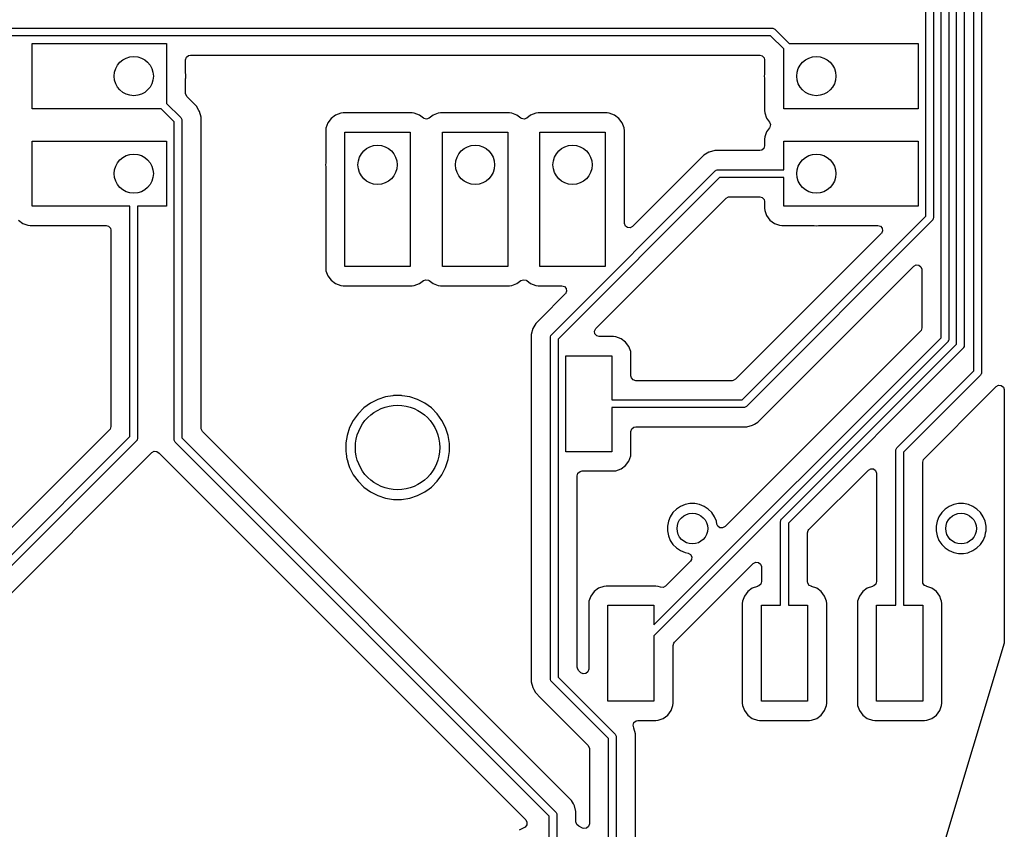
# Model space of a CAD drawing. Extents: x 98 to 223, y -135 to -41.
# Tile 16 of 22: x 198 to 223, y -117 to -96. Entities that reach past the tile are written whole.
import ezdxf

# ---------------------------------------------------------------- set-up
doc = ezdxf.new("R2010")
doc.units = 0
doc.layers.add('BLACK', color=7, linetype='CONTINUOUS')

msp = doc.modelspace()

# ---------------------------------------------------------------- linework, layer by layer
at = {"layer": 'BLACK', "linetype": 'CONTINUOUS'}
for p, q in [((222.388125, -105.088296), (222.388125, -51.103609)), ((222.588125, -51.062188), (222.588125, -105.129718)), ((221.93125, -104.391764), (221.93125, -51.385172)), ((222.13125, -51.34375), (222.13125, -104.433186)), ((221.53125, -104.226078), (221.53125, -55.461422)), ((221.73125, -55.42), (221.73125, -104.2675)), ((221.13125, -101.062328), (221.13125, -58.205172)), ((221.33125, -58.16375), (221.33125, -101.10375)), ((191.043282, -96.16375), (217.13125, -96.16375)), ((217.13125, -96.16375), (217.150759, -96.165671)), ((217.150759, -96.165671), (217.186807, -96.180603)), ((217.186807, -96.180603), (217.201961, -96.193039)), ((217.089828, -96.36375), (191.084703, -96.36375)), ((217.43125, -96.705171), (217.089828, -96.36375)), ((217.201961, -96.193039), (217.572672, -96.56375)), ((197.85125, -98.26375), (197.85125, -96.56375)), ((197.85125, -96.56375), (201.35125, -96.56375)), ((201.35125, -96.56375), (201.35125, -98.122328)), ((217.572672, -96.56375), (220.93125, -96.56375)), ((220.93125, -96.56375), (220.93125, -98.26375)), ((201.851749, -96.98825), (201.871434, -96.921211)), ((201.871434, -96.921211), (201.924238, -96.875456)), ((201.924238, -96.875456), (201.975749, -96.86425)), ((201.975749, -96.86425), (216.80675, -96.86425)), ((216.80675, -96.86425), (216.873789, -96.883935)), ((216.873789, -96.883935), (216.919544, -96.936739)), ((216.919544, -96.936739), (216.93075, -96.98825)), ((217.43125, -98.26375), (217.43125, -96.705171)), ((201.851749, -97.349363), (201.851749, -96.98825)), ((216.93075, -96.98825), (216.93075, -97.349366)), ((201.852221, -97.360171), (201.851749, -97.349363)), ((201.851749, -97.478135), (201.852221, -97.467326)), ((201.856909, -97.41375), (201.852221, -97.360171)), ((201.852221, -97.467326), (201.854373, -97.442738)), ((201.854373, -97.442738), (201.856909, -97.41375)), ((216.930278, -97.360173), (216.925591, -97.413747)), ((216.925591, -97.413747), (216.925591, -97.413752)), ((216.925591, -97.413752), (216.930278, -97.467326)), ((216.93075, -97.349366), (216.930278, -97.360173)), ((216.930278, -97.467326), (216.93075, -97.478133)), ((201.851749, -97.863651), (201.851749, -97.478135)), ((216.93075, -97.478133), (216.93075, -98.31162)), ((201.854583, -97.890009), (201.851749, -97.863651)), ((201.888068, -97.951332), (201.854583, -97.890009)), ((202.131768, -98.195032), (201.888068, -97.951332)), ((201.35125, -98.122328), (201.721961, -98.49304)), ((202.131774, -98.19504), (202.131768, -98.195032)), ((202.199084, -98.311626), (202.131774, -98.19504)), ((201.209829, -98.26375), (197.85125, -98.26375)), ((201.55125, -98.605171), (201.209829, -98.26375)), ((201.721961, -98.49304), (201.734398, -98.508193)), ((202.210827, -98.331966), (202.199084, -98.311626)), ((202.251751, -98.484693), (202.210827, -98.331966)), ((202.251751, -98.484694), (202.251751, -98.484693)), ((202.251751, -98.652797), (202.251751, -98.484694)), ((205.758914, -98.429956), (205.643705, -98.516202)), ((205.758921, -98.429952), (205.758914, -98.429956)), ((205.893766, -98.379658), (205.758921, -98.429952)), ((205.953373, -98.373251), (205.893766, -98.379658)), ((205.953379, -98.37325), (205.953373, -98.373251)), ((206.786866, -98.37325), (205.953379, -98.37325)), ((206.797671, -98.372778), (206.786866, -98.37325)), ((206.816115, -98.371164), (206.797671, -98.372778)), ((206.851249, -98.368091), (206.816115, -98.371164)), ((206.851252, -98.368091), (206.851249, -98.368091)), ((206.904826, -98.372778), (206.851252, -98.368091)), ((206.915633, -98.37325), (206.904826, -98.372778)), ((207.749115, -98.37325), (206.915633, -98.37325)), ((207.749123, -98.37325), (207.749115, -98.37325)), ((207.749131, -98.37325), (207.749123, -98.37325)), ((207.749133, -98.373251), (207.749131, -98.37325)), ((207.808733, -98.379658), (207.749133, -98.373251)), ((207.943578, -98.429952), (207.808732, -98.379658)), ((207.808732, -98.379658), (207.808733, -98.379658)), ((207.94358, -98.429953), (207.943578, -98.429952)), ((208.046939, -98.507328), (207.94358, -98.429953)), ((208.298919, -98.429953), (208.195561, -98.507328)), ((208.298921, -98.429952), (208.298919, -98.429953)), ((208.433766, -98.379658), (208.298921, -98.429952)), ((208.493373, -98.373251), (208.433766, -98.379658)), ((208.493379, -98.37325), (208.493373, -98.373251)), ((210.289114, -98.37325), (208.493379, -98.37325)), ((210.289123, -98.37325), (210.289114, -98.37325)), ((210.289131, -98.37325), (210.289123, -98.37325)), ((210.289133, -98.373251), (210.289131, -98.37325)), ((210.348733, -98.379658), (210.289133, -98.373251)), ((210.483578, -98.429952), (210.348732, -98.379658)), ((210.348732, -98.379658), (210.348733, -98.379658)), ((210.48358, -98.429953), (210.483578, -98.429952)), ((210.586939, -98.507328), (210.48358, -98.429953)), ((210.838919, -98.429953), (210.735561, -98.507328)), ((210.838921, -98.429952), (210.838919, -98.429953)), ((210.973766, -98.379658), (210.838921, -98.429952)), ((211.033373, -98.373251), (210.973766, -98.379658)), ((211.033379, -98.37325), (211.033373, -98.373251)), ((211.866866, -98.37325), (211.033379, -98.37325)), ((211.877671, -98.372778), (211.866866, -98.37325)), ((211.896115, -98.371164), (211.877671, -98.372778)), ((211.931249, -98.368091), (211.896115, -98.371164)), ((211.931252, -98.368091), (211.931249, -98.368091)), ((211.984826, -98.372778), (211.931252, -98.368091)), ((211.995633, -98.37325), (211.984826, -98.372778)), ((212.829115, -98.37325), (211.995633, -98.37325)), ((212.829123, -98.37325), (212.829115, -98.37325)), ((212.829131, -98.37325), (212.829123, -98.37325)), ((212.829133, -98.373251), (212.829131, -98.37325)), ((212.888733, -98.379658), (212.829133, -98.373251)), ((213.023578, -98.429952), (212.888732, -98.379658)), ((212.888732, -98.379658), (212.888733, -98.379658)), ((213.023585, -98.429956), (213.023578, -98.429952)), ((213.138794, -98.516202), (213.023585, -98.429956)), ((216.93075, -98.31162), (216.930751, -98.311626)), ((216.930751, -98.311626), (216.937158, -98.371233)), ((216.937158, -98.371233), (216.987452, -98.506078)), ((220.93125, -98.26375), (217.43125, -98.26375)), ((201.55125, -106.8775), (201.55125, -98.605171)), ((201.734398, -98.508193), (201.749329, -98.544241)), ((201.749329, -98.544241), (201.75125, -98.56375)), ((201.75125, -98.56375), (201.75125, -106.836078)), ((202.25175, -98.65281), (202.251751, -98.652797)), ((202.25175, -106.577402), (202.25175, -98.65281)), ((205.557452, -98.631421), (205.507158, -98.766267)), ((205.557456, -98.631414), (205.557452, -98.631421)), ((205.643702, -98.516205), (205.557456, -98.631414)), ((205.643705, -98.516202), (205.643702, -98.516205)), ((208.061824, -98.516894), (208.046939, -98.507328)), ((208.130097, -98.531745), (208.061824, -98.516894)), ((208.195561, -98.507328), (208.130097, -98.531745)), ((210.601824, -98.516894), (210.586939, -98.507328)), ((210.670097, -98.531745), (210.601824, -98.516894)), ((210.735561, -98.507328), (210.670097, -98.531745)), ((213.138797, -98.516205), (213.138794, -98.516202)), ((213.225043, -98.631414), (213.138797, -98.516205)), ((213.225047, -98.631421), (213.225043, -98.631414)), ((213.27228, -98.758061), (213.225047, -98.631421)), ((216.987452, -98.506078), (216.987453, -98.50608)), ((216.987453, -98.50608), (217.064828, -98.609439)), ((217.064828, -98.609439), (217.089245, -98.674903)), ((217.074394, -98.743176), (217.064828, -98.758061)), ((217.089245, -98.674903), (217.074394, -98.743176)), ((205.500751, -98.825873), (205.50075, -98.825885)), ((205.50075, -98.825885), (205.50075, -99.659368)), ((205.503659, -98.798817), (205.500751, -98.825873)), ((205.507158, -98.766267), (205.503659, -98.798817)), ((206.00125, -102.37375), (206.00125, -98.87375)), ((206.00125, -98.87375), (207.70125, -98.87375)), ((207.70125, -98.87375), (207.70125, -102.37375)), ((208.54125, -102.37375), (208.54125, -98.87375)), ((208.54125, -98.87375), (210.24125, -98.87375)), ((210.24125, -98.87375), (210.24125, -102.37375)), ((211.08125, -102.37375), (211.08125, -98.87375)), ((211.08125, -98.87375), (212.78125, -98.87375)), ((212.78125, -98.87375), (212.78125, -102.37375)), ((213.275341, -98.766267), (213.27228, -98.758061)), ((213.281747, -98.825866), (213.275341, -98.766267)), ((213.281748, -98.825873), (213.281747, -98.825866)), ((213.281749, -98.825879), (213.281748, -98.825873)), ((213.281749, -99.65936), (213.281749, -98.825879)), ((216.937158, -98.996267), (216.930751, -99.055866)), ((216.987452, -98.861421), (216.937158, -98.996267)), ((216.987453, -98.861419), (216.987452, -98.861421)), ((217.064828, -98.758061), (216.987453, -98.861419)), ((197.85125, -100.80375), (197.85125, -99.10375)), ((197.85125, -99.10375), (201.35125, -99.10375)), ((201.35125, -99.10375), (201.35125, -100.80375)), ((216.93075, -99.22925), (216.911065, -99.296289)), ((216.930751, -99.055866), (216.93075, -99.055885)), ((216.93075, -99.055885), (216.93075, -99.22925)), ((217.43125, -99.85375), (217.43125, -99.10375)), ((217.43125, -99.10375), (220.93125, -99.10375)), ((220.93125, -99.10375), (220.93125, -100.80375)), ((215.351907, -99.473231), (213.49343, -101.331709)), ((215.351912, -99.473227), (215.351907, -99.473231)), ((215.483944, -99.397), (215.351912, -99.473227)), ((215.485655, -99.396011), (215.483944, -99.397)), ((215.488839, -99.394173), (215.485655, -99.396011)), ((215.488842, -99.394172), (215.488839, -99.394173)), ((215.641567, -99.35325), (215.488842, -99.394172)), ((216.80675, -99.35325), (215.641567, -99.35325)), ((216.858261, -99.342044), (216.80675, -99.35325)), ((216.911065, -99.296289), (216.858261, -99.342044)), ((205.500278, -99.670175), (205.495591, -99.723747)), ((205.495591, -99.723747), (205.495591, -99.723751)), ((205.495591, -99.723751), (205.500278, -99.777324)), ((205.50075, -99.659368), (205.500278, -99.670175)), ((205.500278, -99.777324), (205.50075, -99.788131)), ((213.282221, -99.670168), (213.281749, -99.65936)), ((213.281749, -99.788137), (213.282221, -99.777329)), ((213.286909, -99.723749), (213.282221, -99.670168)), ((213.282221, -99.777329), (213.286909, -99.72375)), ((213.286909, -99.72375), (213.286909, -99.723749)), ((205.50075, -99.788131), (205.50075, -102.42162)), ((211.381789, -104.151164), (215.649914, -99.88304)), ((213.281749, -101.244028), (213.281749, -99.788137)), ((215.649914, -99.88304), (215.665067, -99.870603)), ((215.665067, -99.870603), (215.67632, -99.865942)), ((215.67632, -99.865942), (215.701116, -99.855671)), ((215.701116, -99.855671), (215.720625, -99.85375)), ((215.720625, -99.85375), (217.43125, -99.85375)), ((215.762046, -100.05375), (211.5525, -104.263296)), ((217.43125, -100.05375), (215.762046, -100.05375)), ((217.43125, -100.80375), (217.43125, -100.05375)), ((200.40125, -100.80375), (197.85125, -100.80375)), ((200.40125, -106.797328), (200.40125, -100.80375)), ((201.35125, -100.80375), (200.60125, -100.80375)), ((200.60125, -100.80375), (200.60125, -106.83875)), ((214.1536, -102.37001), (215.933041, -100.590569)), ((215.933041, -100.590569), (215.994364, -100.557084)), ((215.994364, -100.557084), (216.020722, -100.55425)), ((216.020722, -100.55425), (216.806751, -100.55425)), ((216.806751, -100.55425), (216.87379, -100.573935)), ((216.87379, -100.573935), (216.919545, -100.626739)), ((216.919545, -100.626739), (216.930751, -100.67825)), ((216.930751, -100.67825), (216.930751, -100.851626)), ((220.93125, -100.80375), (217.43125, -100.80375)), ((216.347328, -105.84625), (221.13125, -101.062328)), ((216.930751, -100.851626), (216.937158, -100.911233)), ((216.937158, -100.911233), (216.987452, -101.046078)), ((216.987452, -101.046078), (216.987456, -101.046085)), ((216.987456, -101.046085), (217.073702, -101.161294)), ((197.493705, -101.161297), (197.608914, -101.247543)), ((197.608914, -101.247543), (197.608921, -101.247547)), ((197.608921, -101.247547), (197.743767, -101.297841)), ((197.743767, -101.297841), (197.743766, -101.297841)), ((197.743766, -101.297841), (197.750694, -101.298585)), ((197.750694, -101.298585), (197.803377, -101.30425)), ((197.803377, -101.30425), (199.77675, -101.304249)), ((199.77675, -101.304249), (199.843789, -101.323934)), ((213.282065, -101.252874), (213.281749, -101.244028)), ((213.306482, -101.318338), (213.282065, -101.252874)), ((213.362415, -101.36021), (213.306482, -101.318338)), ((221.301961, -101.174461), (216.459461, -106.016961)), ((217.073702, -101.161294), (217.073705, -101.161297)), ((217.073705, -101.161297), (217.188914, -101.247543)), ((217.188914, -101.247543), (217.188921, -101.247547)), ((217.188921, -101.247547), (217.323767, -101.297841)), ((217.323767, -101.297841), (217.323766, -101.297841)), ((217.323766, -101.297841), (217.330694, -101.298585)), ((217.330694, -101.298585), (217.383377, -101.30425)), ((217.383377, -101.30425), (218.216866, -101.304249)), ((218.216866, -101.304249), (218.227675, -101.304721)), ((218.227675, -101.304721), (218.28125, -101.309409)), ((218.28125, -101.309409), (218.334825, -101.304721)), ((218.334825, -101.304721), (218.345634, -101.304249)), ((218.345634, -101.304249), (219.882153, -101.304249)), ((219.882153, -101.304249), (219.949192, -101.323934)), ((221.314397, -101.159308), (221.301961, -101.174461)), ((221.327031, -101.128806), (221.314397, -101.159308)), ((221.329329, -101.123259), (221.327031, -101.128806)), ((221.33125, -101.10375), (221.329329, -101.123259)), ((199.843789, -101.323934), (199.889544, -101.376737)), ((199.889544, -101.376737), (199.90075, -101.428249)), ((199.90075, -101.428249), (199.90075, -106.538653)), ((213.432107, -101.365194), (213.362415, -101.36021)), ((213.49343, -101.331709), (213.432107, -101.365194)), ((219.969834, -101.51593), (216.176334, -105.309431)), ((219.949192, -101.323934), (219.994947, -101.376738)), ((219.975866, -101.509452), (219.969834, -101.51593)), ((220.004891, -101.445896), (219.975866, -101.509452)), ((219.994947, -101.376738), (220.004891, -101.445896)), ((220.819071, -102.365163), (220.880392, -102.33168)), ((220.880392, -102.33168), (220.950084, -102.336664)), ((220.950084, -102.336664), (221.006017, -102.378536)), ((205.50075, -102.42162), (205.500751, -102.421626)), ((205.500751, -102.421626), (205.507158, -102.481233)), ((205.507158, -102.481233), (205.557452, -102.616078)), ((207.70125, -102.37375), (206.00125, -102.37375)), ((210.24125, -102.37375), (208.54125, -102.37375)), ((212.78125, -102.37375), (211.08125, -102.37375)), ((212.53954, -103.984069), (214.1536, -102.37001)), ((216.879479, -106.304754), (220.819071, -102.365163)), ((221.006017, -102.378536), (221.030434, -102.444)), ((221.030434, -102.444), (221.03075, -102.452846)), ((221.03075, -102.452846), (221.03075, -103.967402)), ((205.557452, -102.616078), (205.557456, -102.616085)), ((205.557456, -102.616085), (205.643702, -102.731294)), ((205.643702, -102.731294), (205.643705, -102.731297)), ((205.643705, -102.731297), (205.758914, -102.817543)), ((205.758914, -102.817543), (205.758921, -102.817547)), ((205.758921, -102.817547), (205.893767, -102.867841)), ((207.808733, -102.867841), (207.943581, -102.817546)), ((207.943581, -102.817546), (208.04694, -102.740171)), ((208.04694, -102.740171), (208.112402, -102.715754)), ((208.112402, -102.715754), (208.180675, -102.730605)), ((208.180675, -102.730605), (208.195553, -102.740166)), ((208.195553, -102.740166), (208.298915, -102.817543)), ((208.298915, -102.817543), (208.298918, -102.817545)), ((208.298918, -102.817545), (208.298921, -102.817547)), ((208.298921, -102.817547), (208.433767, -102.867841)), ((210.348733, -102.867841), (210.483581, -102.817546)), ((210.483581, -102.817546), (210.58694, -102.740171)), ((210.58694, -102.740171), (210.652402, -102.715754)), ((210.652402, -102.715754), (210.720675, -102.730605)), ((210.720675, -102.730605), (210.735553, -102.740166)), ((210.735553, -102.740166), (210.838915, -102.817543)), ((210.838915, -102.817543), (210.838918, -102.817545)), ((210.838918, -102.817545), (210.838921, -102.817547)), ((210.838921, -102.817547), (210.973767, -102.867841)), ((205.893767, -102.867841), (205.893766, -102.867841)), ((205.893766, -102.867841), (205.900694, -102.868585)), ((205.900694, -102.868585), (205.953377, -102.87425)), ((205.953377, -102.87425), (207.749122, -102.874249)), ((207.749122, -102.874249), (207.808733, -102.867841)), ((208.433767, -102.867841), (208.433766, -102.867841)), ((208.433766, -102.867841), (208.440694, -102.868585)), ((208.440694, -102.868585), (208.493377, -102.87425)), ((208.493377, -102.87425), (210.289122, -102.874249)), ((210.289122, -102.874249), (210.348733, -102.867841)), ((210.973767, -102.867841), (210.973766, -102.867841)), ((210.973766, -102.867841), (210.980694, -102.868585)), ((210.980694, -102.868585), (211.033377, -102.87425)), ((211.033377, -102.87425), (211.651528, -102.874249)), ((211.739208, -103.08593), (211.083786, -103.741353)), ((211.651528, -102.874249), (211.718566, -102.893933)), ((211.718566, -102.893933), (211.764321, -102.946737)), ((211.74524, -103.079452), (211.739208, -103.08593)), ((211.774265, -103.015896), (211.74524, -103.079452)), ((211.764321, -102.946737), (211.774265, -103.015896)), ((210.971977, -103.853162), (210.94564, -103.898782)), ((210.971981, -103.853157), (210.971977, -103.853162)), ((211.083786, -103.741353), (210.971981, -103.853157)), ((210.892923, -103.99009), (210.851999, -104.142818)), ((210.945639, -103.898784), (210.892923, -103.99009)), ((210.94564, -103.898782), (210.945639, -103.898784)), ((212.504483, -104.054103), (212.533508, -103.990547)), ((212.514427, -104.123261), (212.504483, -104.054103)), ((212.560182, -104.176065), (212.514427, -104.123261)), ((212.533508, -103.990547), (212.53954, -103.984069)), ((220.994431, -104.055083), (215.902599, -109.146914)), ((221.011065, -104.034441), (220.994431, -104.055083)), ((221.03075, -103.967402), (221.011065, -104.034441)), ((210.851999, -104.142818), (210.851999, -104.14282)), ((210.851999, -104.14282), (210.851999, -104.310921)), ((210.851999, -104.310921), (210.852, -104.310934)), ((210.852, -104.310934), (210.852, -113.020205)), ((211.3525, -104.221875), (211.354421, -104.202366)), ((211.3525, -113.106875), (211.3525, -104.221875)), ((211.354421, -104.202366), (211.369353, -104.166318)), ((211.369353, -104.166318), (211.381789, -104.151164)), ((211.5525, -104.263296), (211.5525, -113.065453)), ((212.627221, -104.19575), (212.560182, -104.176065)), ((213.000365, -104.19575), (212.627221, -104.19575)), ((213.000373, -104.19575), (213.000365, -104.19575)), ((213.000381, -104.19575), (213.000373, -104.19575)), ((213.000383, -104.195751), (213.000381, -104.19575)), ((213.059983, -104.202158), (213.000383, -104.195751)), ((213.194828, -104.252452), (213.059982, -104.202158)), ((213.059982, -104.202158), (213.059983, -104.202158)), ((213.194835, -104.252456), (213.194828, -104.252452)), ((213.310044, -104.338702), (213.194835, -104.252456)), ((213.310047, -104.338705), (213.310044, -104.338702)), ((213.396293, -104.453914), (213.310047, -104.338705)), ((214.0525, -111.704828), (221.53125, -104.226078)), ((221.701961, -104.338211), (214.0525, -111.987672)), ((217.381789, -108.941225), (221.93125, -104.391764)), ((221.714397, -104.323058), (221.701961, -104.338211)), ((221.719926, -104.309709), (221.714397, -104.323058)), ((221.729329, -104.287009), (221.719926, -104.309709)), ((221.73125, -104.2675), (221.729329, -104.287009)), ((213.396297, -104.453921), (213.396293, -104.453914)), ((213.446591, -104.588766), (213.396297, -104.453921)), ((213.452998, -104.648373), (213.446591, -104.588766)), ((213.452999, -104.648379), (213.452998, -104.648373)), ((213.452999, -105.22175), (213.452999, -104.648379)), ((222.10196, -104.503897), (217.5525, -109.053357)), ((222.114397, -104.488744), (222.10196, -104.503897)), ((222.11877, -104.478185), (222.114397, -104.488744)), ((222.129329, -104.452695), (222.11877, -104.478185)), ((222.13125, -104.433186), (222.129329, -104.452695)), ((211.7525, -107.19625), (211.7525, -104.69625)), ((211.7525, -104.69625), (212.9525, -104.69625)), ((212.9525, -104.69625), (212.9525, -105.84625)), ((220.381789, -107.094632), (222.388125, -105.088296)), ((222.586204, -105.149227), (222.575645, -105.174717)), ((222.588125, -105.129718), (222.586204, -105.149227)), ((213.464205, -105.273261), (213.452999, -105.22175)), ((213.50996, -105.326065), (213.464205, -105.273261)), ((213.576999, -105.34575), (213.50996, -105.326065)), ((216.088653, -105.34575), (213.576999, -105.34575)), ((216.115011, -105.342916), (216.088653, -105.34575)), ((216.176334, -105.309431), (216.115011, -105.342916)), ((222.558835, -105.200429), (220.5525, -107.206764)), ((222.571272, -105.185276), (222.558835, -105.200429)), ((222.575645, -105.174717), (222.571272, -105.185276)), ((221.089314, -107.377763), (222.856838, -105.610239)), ((222.856838, -105.610239), (222.856841, -105.610238)), ((222.856841, -105.610238), (222.966982, -105.500096)), ((222.966982, -105.500096), (223.028301, -105.466614)), ((223.028301, -105.466614), (223.097993, -105.471598)), ((223.097993, -105.471598), (223.153927, -105.513469)), ((223.153927, -105.513469), (223.178344, -105.578933)), ((223.17866, -105.587788), (223.178255, -112.144557)), ((223.178344, -105.578933), (223.17866, -105.587788)), ((206.664679, -105.931201), (206.492713, -106.05614)), ((206.854085, -105.834694), (206.664679, -105.931201)), ((207.05626, -105.769003), (206.854085, -105.834694)), ((207.253106, -105.737826), (207.05626, -105.769003)), ((207.266213, -105.73575), (207.253106, -105.737826)), ((207.478787, -105.73575), (207.266213, -105.73575)), ((207.491894, -105.737826), (207.478787, -105.73575)), ((207.68874, -105.769003), (207.491894, -105.737826)), ((207.688741, -105.769003), (207.68874, -105.769003)), ((207.688743, -105.769004), (207.688741, -105.769003)), ((207.890912, -105.834693), (207.688743, -105.769004)), ((207.890913, -105.834693), (207.890912, -105.834693)), ((207.890914, -105.834694), (207.890913, -105.834693)), ((208.08032, -105.931201), (207.890914, -105.834694)), ((208.252286, -106.05614), (208.08032, -105.931201)), ((212.9525, -105.84625), (216.347328, -105.84625)), ((206.492713, -106.05614), (206.34239, -106.206463)), ((208.402609, -106.206463), (208.252286, -106.05614)), ((216.38875, -106.04625), (212.9525, -106.04625)), ((212.9525, -106.04625), (212.9525, -107.19625)), ((216.408259, -106.044329), (216.38875, -106.04625)), ((216.444307, -106.029397), (216.408259, -106.044329)), ((216.459461, -106.016961), (216.444307, -106.029397)), ((206.217451, -106.378429), (206.120944, -106.567835)), ((206.34239, -106.206463), (206.217451, -106.378429)), ((208.527548, -106.378429), (208.402609, -106.206463)), ((208.527549, -106.378431), (208.527548, -106.378429)), ((208.527551, -106.378434), (208.527549, -106.378431)), ((208.624057, -106.567838), (208.527551, -106.378434)), ((216.670654, -106.476889), (216.757466, -106.42677)), ((216.757466, -106.42677), (216.86927, -106.314966)), ((216.86927, -106.314964), (216.879478, -106.304757)), ((216.86927, -106.314966), (216.86927, -106.314964)), ((216.879478, -106.304757), (216.879479, -106.304754)), ((199.864431, -106.626334), (193.90883, -112.581935)), ((199.881065, -106.605692), (199.864431, -106.626334)), ((199.90075, -106.538653), (199.881065, -106.605692)), ((202.254584, -106.60376), (202.25175, -106.577402)), ((202.288069, -106.665083), (202.254584, -106.60376)), ((202.602949, -106.979963), (202.288069, -106.665083)), ((206.120944, -106.567835), (206.055253, -106.77001)), ((208.689746, -106.770007), (208.624057, -106.567838)), ((213.453, -106.67075), (213.472685, -106.603711)), ((213.453, -107.244123), (213.453, -106.67075)), ((213.472685, -106.603711), (213.525489, -106.557956)), ((213.525489, -106.557956), (213.577, -106.54675)), ((213.577, -106.54675), (216.302081, -106.54675)), ((216.302081, -106.54675), (216.302097, -106.546751)), ((216.302097, -106.546751), (216.309693, -106.546751)), ((216.309693, -106.546751), (216.467804, -106.546751)), ((216.467804, -106.546751), (216.467807, -106.546751)), ((216.467807, -106.546751), (216.620535, -106.505827)), ((216.620535, -106.505827), (216.670654, -106.476889)), ((194.079824, -113.118754), (200.40125, -106.797328)), ((200.571961, -106.909461), (194.191957, -113.289465)), ((200.584397, -106.894308), (200.571961, -106.909461)), ((200.591359, -106.8775), (200.584397, -106.894308)), ((200.599329, -106.858259), (200.591359, -106.8775)), ((200.60125, -106.83875), (200.599329, -106.858259)), ((201.553171, -106.897009), (201.55125, -106.8775)), ((201.568103, -106.933057), (201.553171, -106.897009)), ((201.580539, -106.948211), (201.568103, -106.933057)), ((211.31978, -116.687451), (201.580539, -106.948211)), ((201.75125, -106.836078), (211.490491, -116.57532)), ((206.024743, -106.962643), (206.022, -106.979963)), ((206.055253, -106.77001), (206.024743, -106.962643)), ((208.723, -106.979963), (208.689746, -106.770007)), ((200.869966, -107.31927), (200.973116, -107.216119)), ((200.973116, -107.216119), (201.034435, -107.182637)), ((201.034435, -107.182637), (201.104127, -107.187621)), ((201.104127, -107.187621), (201.160061, -107.229492)), ((211.900298, -116.277312), (202.602949, -106.979963)), ((206.022, -106.979963), (206.022, -107.192537)), ((206.022, -107.192537), (206.030172, -107.244133)), ((208.689746, -107.402493), (208.723, -107.192537)), ((208.723, -107.192537), (208.723, -106.979963)), ((212.9525, -107.19625), (211.7525, -107.19625)), ((220.3525, -107.165343), (220.354421, -107.145834)), ((220.3525, -111.19625), (220.3525, -107.165343)), ((220.354421, -107.145834), (220.369353, -107.109786)), ((220.369353, -107.109786), (220.381789, -107.094632)), ((220.5525, -107.206764), (220.5525, -111.19625)), ((194.611976, -113.577258), (200.869963, -107.319271)), ((200.869963, -107.319271), (200.869966, -107.31927)), ((201.160061, -107.229492), (201.168178, -107.241798)), ((201.168178, -107.241798), (201.170725, -107.246209)), ((201.170725, -107.246209), (201.170731, -107.246217)), ((201.170731, -107.246217), (201.289599, -107.365085)), ((201.289599, -107.365085), (201.289605, -107.36509)), ((201.289605, -107.36509), (210.710258, -116.785743)), ((206.030172, -107.244133), (206.054605, -107.3984)), ((206.054605, -107.3984), (206.055254, -107.402493)), ((206.055254, -107.402493), (206.096563, -107.529629)), ((208.624057, -107.604662), (208.689746, -107.402493)), ((213.310046, -107.553796), (213.396296, -107.438581)), ((213.396296, -107.438581), (213.446591, -107.303733)), ((213.446591, -107.303733), (213.453, -107.244123)), ((221.053, -107.465439), (221.072685, -107.3984)), ((221.053, -109.260321), (221.053, -107.465439)), ((221.072685, -107.3984), (221.089314, -107.377763)), ((206.096563, -107.529629), (206.120944, -107.604664)), ((206.120944, -107.604664), (206.217451, -107.79407)), ((208.527551, -107.794066), (208.624057, -107.604662)), ((212.072685, -107.75371), (212.125489, -107.707955)), ((212.125489, -107.707955), (212.177, -107.696749)), ((212.177, -107.696749), (213.000371, -107.696749)), ((213.000371, -107.696749), (213.000372, -107.696749)), ((213.000372, -107.696749), (213.059983, -107.690341)), ((213.059983, -107.690341), (213.194831, -107.640046)), ((213.194831, -107.640046), (213.310046, -107.553796)), ((218.089319, -109.224352), (219.640319, -107.673352)), ((219.640319, -107.673352), (219.701642, -107.639867)), ((219.701642, -107.639867), (219.771334, -107.644851)), ((219.771334, -107.644851), (219.827267, -107.686723)), ((219.827267, -107.686723), (219.851684, -107.752187)), ((206.217451, -107.79407), (206.34239, -107.966036)), ((206.34239, -107.966036), (206.492713, -108.116359)), ((208.252292, -108.116354), (208.402604, -107.966042)), ((208.402604, -107.966042), (208.402606, -107.966038)), ((208.402606, -107.966038), (208.402609, -107.966036)), ((208.402609, -107.966036), (208.527548, -107.79407)), ((208.527547, -107.79407), (208.527551, -107.794066)), ((208.527548, -107.79407), (208.527547, -107.79407)), ((212.053, -107.820749), (212.072685, -107.75371)), ((212.053, -112.806778), (212.053, -107.820749)), ((219.851684, -107.752187), (219.852, -107.761033)), ((219.852, -107.761033), (219.852, -110.579273)), ((206.492713, -108.116359), (206.664679, -108.241298)), ((206.664679, -108.241298), (206.664681, -108.241299)), ((206.664681, -108.241299), (206.664684, -108.241301)), ((206.664684, -108.241301), (206.854088, -108.337807)), ((207.890912, -108.337807), (208.080316, -108.241301)), ((208.080316, -108.241301), (208.192269, -108.159963)), ((208.192269, -108.159963), (208.252286, -108.116359)), ((208.252286, -108.116359), (208.252288, -108.116356)), ((208.252288, -108.116356), (208.252292, -108.116354)), ((206.854088, -108.337807), (207.056257, -108.403496)), ((207.056257, -108.403496), (207.266213, -108.43675)), ((207.266213, -108.43675), (207.266214, -108.43675)), ((207.266214, -108.43675), (207.478786, -108.43675)), ((207.478786, -108.43675), (207.478787, -108.43675)), ((207.478787, -108.43675), (207.688743, -108.403496)), ((207.688743, -108.403496), (207.890912, -108.337807)), ((214.637827, -108.690976), (214.547226, -108.781577)), ((214.637831, -108.690973), (214.637827, -108.690976)), ((214.744366, -108.619788), (214.637831, -108.690973)), ((214.744375, -108.619783), (214.744366, -108.619788)), ((214.862755, -108.570749), (214.744375, -108.619783)), ((214.862761, -108.570747), (214.862755, -108.570749)), ((214.988429, -108.54575), (214.862761, -108.570747)), ((214.988431, -108.54575), (214.988429, -108.54575)), ((215.116569, -108.54575), (214.988431, -108.54575)), ((215.116571, -108.54575), (215.116569, -108.54575)), ((215.242238, -108.570747), (215.116571, -108.54575)), ((215.242244, -108.570749), (215.242238, -108.570747)), ((215.360624, -108.619783), (215.242244, -108.570749)), ((215.360633, -108.619788), (215.360624, -108.619783)), ((215.467168, -108.690973), (215.360633, -108.619788)), ((215.467172, -108.690976), (215.467168, -108.690973)), ((215.557773, -108.781577), (215.467172, -108.690976)), ((221.637827, -108.690976), (221.547226, -108.781577)), ((221.637831, -108.690973), (221.637827, -108.690976)), ((221.744366, -108.619788), (221.637831, -108.690973)), ((221.744375, -108.619783), (221.744366, -108.619788)), ((221.862755, -108.570749), (221.744375, -108.619783)), ((221.862761, -108.570747), (221.862755, -108.570749)), ((221.988429, -108.54575), (221.862761, -108.570747)), ((221.988431, -108.54575), (221.988429, -108.54575)), ((222.116569, -108.54575), (221.988431, -108.54575)), ((222.116571, -108.54575), (222.116569, -108.54575)), ((222.242238, -108.570747), (222.116571, -108.54575)), ((222.242244, -108.570749), (222.242238, -108.570747)), ((222.360624, -108.619783), (222.242244, -108.570749)), ((222.360633, -108.619788), (222.360624, -108.619783)), ((222.467168, -108.690973), (222.360633, -108.619788)), ((222.467172, -108.690976), (222.467168, -108.690973)), ((222.557773, -108.781577), (222.467172, -108.690976)), ((214.426997, -109.006511), (214.402, -109.132178)), ((214.426999, -109.006505), (214.426997, -109.006511)), ((214.476033, -108.888125), (214.426999, -109.006505)), ((214.476038, -108.888116), (214.476033, -108.888125)), ((214.547223, -108.781581), (214.476038, -108.888116)), ((214.547226, -108.781577), (214.547223, -108.781581)), ((215.557776, -108.781581), (215.557773, -108.781577)), ((215.628961, -108.888116), (215.557776, -108.781581)), ((215.628964, -108.888122), (215.628961, -108.888116)), ((215.628965, -108.888123), (215.628964, -108.888122)), ((215.678001, -109.006506), (215.628965, -108.888123)), ((215.678002, -109.006511), (215.678001, -109.006506)), ((215.678002, -109.006512), (215.678002, -109.006511)), ((215.693301, -109.083424), (215.678002, -109.006512)), ((217.3525, -109.011936), (217.354421, -108.992427)), ((217.3525, -111.19625), (217.3525, -109.011936)), ((217.354421, -108.992427), (217.369353, -108.956379)), ((217.369353, -108.956379), (217.381789, -108.941225)), ((221.426997, -109.006511), (221.402, -109.132178)), ((221.426999, -109.006505), (221.426997, -109.006511)), ((221.476033, -108.888125), (221.426999, -109.006505)), ((221.476038, -108.888116), (221.476033, -108.888125)), ((221.547223, -108.781581), (221.476038, -108.888116)), ((221.547226, -108.781577), (221.547223, -108.781581)), ((222.557776, -108.781581), (222.557773, -108.781577)), ((222.628961, -108.888116), (222.557776, -108.781581)), ((222.628964, -108.888122), (222.628961, -108.888116)), ((222.628965, -108.888123), (222.628964, -108.888122)), ((222.678001, -109.006506), (222.628965, -108.888123)), ((222.678001, -109.00651), (222.678001, -109.006506)), ((222.678002, -109.006511), (222.678001, -109.00651)), ((222.703, -109.132178), (222.678002, -109.006511)), ((214.402, -109.260321), (214.401999, -109.260321)), ((214.401999, -109.260321), (214.426997, -109.385988)), ((214.402, -109.132178), (214.402, -109.132181)), ((214.402, -109.132181), (214.402, -109.260319)), ((214.402, -109.260319), (214.402, -109.260321)), ((215.715651, -109.133543), (215.693301, -109.083424)), ((215.771584, -109.175415), (215.715651, -109.133543)), ((215.841276, -109.180399), (215.771584, -109.175415)), ((215.902599, -109.146914), (215.841276, -109.180399)), ((217.5525, -109.053357), (217.5525, -111.19625)), ((218.053, -109.312033), (218.072685, -109.244994)), ((218.072685, -109.244994), (218.089319, -109.224352)), ((221.053, -110.579274), (221.053, -109.260321)), ((221.402, -109.260321), (221.401999, -109.260321)), ((221.401999, -109.260321), (221.426997, -109.385988)), ((221.402, -109.132178), (221.402, -109.132181)), ((221.402, -109.132181), (221.402, -109.260319)), ((221.402, -109.260319), (221.402, -109.260321)), ((222.692824, -109.311478), (222.703, -109.260321)), ((222.703, -109.260321), (222.703, -109.132178)), ((214.426997, -109.385988), (214.426999, -109.385994)), ((214.426999, -109.385994), (214.476033, -109.504374)), ((214.476033, -109.504374), (214.476038, -109.504383)), ((214.476038, -109.504383), (214.547223, -109.610918)), ((218.053, -110.579274), (218.053, -109.312033)), ((221.426997, -109.385988), (221.426999, -109.385994)), ((221.426999, -109.385994), (221.476033, -109.504374)), ((221.476033, -109.504374), (221.476038, -109.504383)), ((221.476038, -109.504383), (221.547223, -109.610918)), ((222.557776, -109.610919), (222.628965, -109.504377)), ((222.628965, -109.504377), (222.678001, -109.385994)), ((222.678001, -109.385994), (222.692824, -109.311478)), ((214.547223, -109.610918), (214.547226, -109.610922)), ((214.547226, -109.610922), (214.637827, -109.701523)), ((214.637827, -109.701523), (214.637831, -109.701526)), ((214.637831, -109.701526), (214.744366, -109.772711)), ((214.744366, -109.772711), (214.744372, -109.772714)), ((214.744372, -109.772714), (214.744373, -109.772715)), ((214.744373, -109.772715), (214.862756, -109.821751)), ((221.547223, -109.610918), (221.547226, -109.610922)), ((221.547226, -109.610922), (221.637827, -109.701523)), ((221.637827, -109.701523), (221.637831, -109.701526)), ((221.637831, -109.701526), (221.744366, -109.772711)), ((221.744366, -109.772711), (221.744372, -109.772714)), ((221.744372, -109.772714), (221.744373, -109.772715)), ((221.744373, -109.772715), (221.862756, -109.821751)), ((222.242244, -109.821751), (222.360627, -109.772715)), ((222.360627, -109.772715), (222.467169, -109.701526)), ((222.467169, -109.701526), (222.557776, -109.610919)), ((214.862756, -109.821751), (214.939675, -109.837051)), ((214.939675, -109.837051), (215.001585, -109.869435)), ((215.001585, -109.869435), (215.036159, -109.930151)), ((215.03242, -109.99992), (215.003164, -110.046349)), ((215.036159, -109.930151), (215.03242, -109.99992)), ((221.862756, -109.821751), (221.86276, -109.821751)), ((221.86276, -109.821751), (221.862761, -109.821752)), ((221.862761, -109.821752), (221.988428, -109.84675)), ((221.988428, -109.84675), (221.988431, -109.84675)), ((221.988431, -109.84675), (222.116571, -109.84675)), ((222.116571, -109.84675), (222.224171, -109.825346)), ((222.224171, -109.825346), (222.242244, -109.821751)), ((215.003164, -110.046349), (214.352803, -110.69671)), ((214.589313, -112.15867), (216.640321, -110.107663)), ((216.640321, -110.107663), (216.701642, -110.07418)), ((216.701642, -110.07418), (216.771334, -110.079164)), ((216.771334, -110.079164), (216.827267, -110.121036)), ((216.827267, -110.121036), (216.851684, -110.1865)), ((216.851684, -110.1865), (216.852, -110.195346)), ((216.852, -110.195346), (216.852, -110.579273)), ((212.610164, -110.752456), (212.494955, -110.838702)), ((212.610171, -110.752452), (212.610164, -110.752456)), ((212.745016, -110.702158), (212.610171, -110.752452)), ((212.804623, -110.695751), (212.745016, -110.702158)), ((212.804629, -110.69575), (212.804623, -110.695751)), ((214.100364, -110.69575), (212.804629, -110.69575)), ((214.100373, -110.69575), (214.100364, -110.69575)), ((214.100381, -110.69575), (214.100373, -110.69575)), ((214.100383, -110.695751), (214.100381, -110.69575)), ((214.159983, -110.702158), (214.100383, -110.695751)), ((214.221789, -110.725211), (214.159982, -110.702158)), ((214.159982, -110.702158), (214.159983, -110.702158)), ((214.29148, -110.730195), (214.221789, -110.725211)), ((214.352803, -110.69671), (214.29148, -110.730195)), ((216.610164, -110.752456), (216.494955, -110.838702)), ((216.610171, -110.752452), (216.610164, -110.752456)), ((216.74502, -110.702157), (216.610171, -110.752452)), ((216.752568, -110.700374), (216.74502, -110.702157)), ((216.779511, -110.692067), (216.752365, -110.699516)), ((216.752365, -110.699516), (216.752568, -110.700374)), ((216.832315, -110.646312), (216.779511, -110.692067)), ((216.852, -110.579273), (216.832315, -110.646312)), ((218.059343, -110.618427), (218.053, -110.579274)), ((218.099188, -110.675821), (218.059343, -110.618427)), ((218.152974, -110.698103), (218.099188, -110.675821)), ((218.152438, -110.700376), (218.152974, -110.698103)), ((218.159982, -110.702158), (218.152438, -110.700376)), ((218.294828, -110.752452), (218.159982, -110.702158)), ((218.294835, -110.752456), (218.294828, -110.752452)), ((218.410044, -110.838702), (218.294835, -110.752456)), ((219.610164, -110.752456), (219.494955, -110.838702)), ((219.610171, -110.752452), (219.610164, -110.752456)), ((219.74502, -110.702157), (219.610171, -110.752452)), ((219.752568, -110.700374), (219.74502, -110.702157)), ((219.779511, -110.692067), (219.752365, -110.699516)), ((219.752365, -110.699516), (219.752568, -110.700374)), ((219.832315, -110.646312), (219.779511, -110.692067)), ((219.852, -110.579273), (219.832315, -110.646312)), ((221.059343, -110.618427), (221.053, -110.579274)), ((221.099188, -110.675821), (221.059343, -110.618427)), ((221.152974, -110.698103), (221.099188, -110.675821)), ((221.152438, -110.700376), (221.152974, -110.698103)), ((221.159982, -110.702158), (221.152438, -110.700376)), ((221.294828, -110.752452), (221.159982, -110.702158)), ((221.294835, -110.752456), (221.294828, -110.752452)), ((221.410044, -110.838702), (221.294835, -110.752456)), ((212.408702, -110.953921), (212.358408, -111.088767)), ((212.408706, -110.953914), (212.408702, -110.953921)), ((212.494952, -110.838705), (212.408706, -110.953914)), ((212.494955, -110.838702), (212.494952, -110.838705)), ((216.408702, -110.953921), (216.358408, -111.088767)), ((216.408706, -110.953914), (216.408702, -110.953921)), ((216.494952, -110.838705), (216.408706, -110.953914)), ((216.494955, -110.838702), (216.494952, -110.838705)), ((218.410047, -110.838705), (218.410044, -110.838702)), ((218.496293, -110.953914), (218.410047, -110.838705)), ((218.496297, -110.953921), (218.496293, -110.953914)), ((218.529248, -111.042269), (218.496297, -110.953921)), ((218.546591, -111.088767), (218.529248, -111.042269)), ((219.408702, -110.953921), (219.358408, -111.088767)), ((219.408706, -110.953914), (219.408702, -110.953921)), ((219.494952, -110.838705), (219.408706, -110.953914)), ((219.494955, -110.838702), (219.494952, -110.838705)), ((221.410047, -110.838705), (221.410044, -110.838702)), ((221.496293, -110.953914), (221.410047, -110.838705)), ((221.496297, -110.953921), (221.496293, -110.953914)), ((221.529248, -111.042269), (221.496297, -110.953921)), ((221.546591, -111.088767), (221.529248, -111.042269)), ((212.352001, -111.148373), (212.352, -111.148385)), ((212.352, -111.148385), (212.352, -112.857778)), ((212.358408, -111.088767), (212.352001, -111.148366)), ((212.352001, -111.148366), (212.352001, -111.148373)), ((212.8525, -113.69625), (212.8525, -111.19625)), ((212.8525, -111.19625), (214.0525, -111.19625)), ((214.0525, -111.19625), (214.0525, -111.704828)), ((216.352001, -111.148373), (216.352, -111.148385)), ((216.352, -111.148385), (216.352, -113.74412)), ((216.358408, -111.088767), (216.352001, -111.148366)), ((216.352001, -111.148366), (216.352001, -111.148373)), ((216.8525, -113.69625), (216.8525, -111.19625)), ((216.8525, -111.19625), (217.3525, -111.19625)), ((217.5525, -111.19625), (218.0525, -111.19625)), ((218.0525, -111.19625), (218.0525, -113.69625)), ((218.552999, -111.148378), (218.546591, -111.088767)), ((218.553, -113.744123), (218.552999, -111.148378)), ((219.352001, -111.148373), (219.352, -111.148385)), ((219.352, -111.148385), (219.352, -113.74412)), ((219.358408, -111.088767), (219.352001, -111.148366)), ((219.352001, -111.148366), (219.352001, -111.148373)), ((219.8525, -113.69625), (219.8525, -111.19625)), ((219.8525, -111.19625), (220.3525, -111.19625)), ((220.5525, -111.19625), (221.0525, -111.19625)), ((221.0525, -111.19625), (221.0525, -113.69625)), ((221.552999, -111.148378), (221.546591, -111.088767)), ((221.553, -113.744123), (221.552999, -111.148378)), ((214.0525, -111.987672), (214.0525, -113.69625)), ((214.552999, -112.246345), (214.572684, -112.179307)), ((214.553, -113.744123), (214.552999, -112.246345)), ((214.572684, -112.179307), (214.589313, -112.15867)), ((223.173023, -112.180189), (216.431697, -134.645155)), ((223.178255, -112.144557), (223.173023, -112.180189)), ((212.055834, -112.833136), (212.053, -112.806778)), ((212.089319, -112.894459), (212.055834, -112.833136)), ((212.352, -112.857778), (212.332315, -112.924817)), ((210.852, -113.020205), (210.851999, -113.020223)), ((210.851999, -113.020223), (210.851999, -113.185929)), ((211.354421, -113.126384), (211.3525, -113.106875)), ((211.5525, -113.065453), (213.040491, -114.553444)), ((212.140319, -112.945459), (212.089319, -112.894459)), ((212.146797, -112.951491), (212.140319, -112.945459)), ((212.210353, -112.980516), (212.146797, -112.951491)), ((212.279511, -112.970572), (212.210353, -112.980516)), ((212.332315, -112.924817), (212.279511, -112.970572)), ((210.851999, -113.185929), (210.851998, -113.185929)), ((210.851998, -113.185929), (210.892923, -113.33866)), ((210.892923, -113.33866), (210.921858, -113.388775)), ((211.369353, -113.162432), (211.354421, -113.126384)), ((211.381789, -113.177586), (211.369353, -113.162432)), ((212.86978, -114.665577), (211.381789, -113.177586)), ((210.921858, -113.388775), (210.921859, -113.388779)), ((210.921859, -113.388779), (210.92186, -113.388779)), ((210.92186, -113.388779), (210.964402, -113.462466)), ((210.964402, -113.462466), (210.971979, -113.475589)), ((210.971979, -113.475589), (210.971981, -113.475592)), ((210.971981, -113.475592), (211.090849, -113.59446)), ((211.090849, -113.59446), (211.090855, -113.594465)), ((211.090855, -113.594465), (212.332961, -114.836571)), ((214.0525, -113.69625), (212.8525, -113.69625)), ((214.496296, -113.938581), (214.546591, -113.803733)), ((214.546591, -113.803733), (214.553, -113.744123)), ((216.352, -113.74412), (216.352001, -113.744126)), ((216.352001, -113.744126), (216.358408, -113.803733)), ((216.358408, -113.803733), (216.408702, -113.938578)), ((218.0525, -113.69625), (216.8525, -113.69625)), ((218.496296, -113.938581), (218.546591, -113.803733)), ((218.546591, -113.803733), (218.553, -113.744123)), ((219.352, -113.74412), (219.352001, -113.744126)), ((219.352001, -113.744126), (219.358408, -113.803733)), ((219.358408, -113.803733), (219.408702, -113.938578)), ((221.0525, -113.69625), (219.8525, -113.69625)), ((221.496296, -113.938581), (221.546591, -113.803733)), ((221.546591, -113.803733), (221.553, -113.744123)), ((214.159983, -114.190341), (214.294831, -114.140046)), ((214.294831, -114.140046), (214.410046, -114.053796)), ((214.410046, -114.053796), (214.496296, -113.938581)), ((216.408702, -113.938578), (216.408706, -113.938585)), ((216.408706, -113.938585), (216.494952, -114.053794)), ((216.494952, -114.053794), (216.494955, -114.053797)), ((216.494955, -114.053797), (216.610164, -114.140043)), ((216.610164, -114.140043), (216.610171, -114.140047)), ((216.610171, -114.140047), (216.745017, -114.190341)), ((218.159983, -114.190341), (218.294831, -114.140046)), ((218.294831, -114.140046), (218.410046, -114.053796)), ((218.410046, -114.053796), (218.496296, -113.938581)), ((219.408702, -113.938578), (219.408706, -113.938585)), ((219.408706, -113.938585), (219.494952, -114.053794)), ((219.494952, -114.053794), (219.494955, -114.053797)), ((219.494955, -114.053797), (219.610164, -114.140043)), ((219.610164, -114.140043), (219.610171, -114.140047)), ((219.610171, -114.140047), (219.745017, -114.190341)), ((221.159983, -114.190341), (221.294831, -114.140046)), ((221.294831, -114.140046), (221.410046, -114.053796)), ((221.410046, -114.053796), (221.496296, -113.938581)), ((213.50733, -114.314848), (213.530183, -114.248822)), ((213.523803, -114.382749), (213.50733, -114.314848)), ((213.527632, -114.389382), (213.523803, -114.382749)), ((213.529357, -114.39237), (213.527632, -114.389382)), ((213.570281, -114.545098), (213.529357, -114.39237)), ((213.530183, -114.248822), (213.585104, -114.205631)), ((213.585104, -114.205631), (213.63119, -114.196749)), ((213.63119, -114.196749), (214.100371, -114.196749)), ((214.100371, -114.196749), (214.100372, -114.196749)), ((214.100372, -114.196749), (214.159983, -114.190341)), ((216.745017, -114.190341), (216.745016, -114.190341)), ((216.745016, -114.190341), (216.751944, -114.191085)), ((216.751944, -114.191085), (216.804627, -114.19675)), ((216.804627, -114.19675), (218.100372, -114.196749)), ((218.100372, -114.196749), (218.159983, -114.190341)), ((219.745017, -114.190341), (219.745016, -114.190341)), ((219.745016, -114.190341), (219.751944, -114.191085)), ((219.751944, -114.191085), (219.804627, -114.19675)), ((219.804627, -114.19675), (221.100372, -114.196749)), ((221.100372, -114.196749), (221.159983, -114.190341)), ((213.040491, -114.553444), (213.052927, -114.568598)), ((213.052927, -114.568598), (213.067859, -114.604646)), ((213.067859, -114.604646), (213.06978, -114.624155)), ((213.06978, -114.624155), (213.06978, -121.390388)), ((213.570281, -114.5451), (213.570281, -114.545098)), ((213.570281, -114.713201), (213.570281, -114.5451)), ((212.332961, -114.836571), (212.366446, -114.897894)), ((212.366446, -114.897894), (212.36928, -114.924252)), ((212.86978, -121.348966), (212.86978, -114.665577)), ((213.57028, -114.713214), (213.570281, -114.713201)), ((213.57028, -121.311331), (213.57028, -114.713214)), ((212.36928, -114.924252), (212.36928, -116.887052)), ((211.900304, -116.27732), (211.900298, -116.277312)), ((211.952657, -116.367999), (211.900304, -116.27732)), ((211.979357, -116.414246), (211.952657, -116.367999)), ((212.020281, -116.566973), (211.979357, -116.414246)), ((211.31978, -117.328798), (211.31978, -116.687451)), ((211.490491, -116.57532), (211.502928, -116.590473)), ((211.502928, -116.590473), (211.517859, -116.626521)), ((211.517859, -116.626521), (211.51978, -116.64603)), ((211.51978, -116.64603), (211.51978, -117.328798)), ((212.020281, -116.566974), (212.020281, -116.566973)), ((212.020281, -116.735077), (212.020281, -116.566974)), ((210.738759, -116.916758), (210.696887, -116.972691)), ((210.710258, -116.785743), (210.743743, -116.847066)), ((210.743743, -116.847066), (210.738759, -116.916758)), ((212.02028, -116.73509), (212.020281, -116.735077)), ((212.02028, -116.838413), (212.02028, -116.73509)), ((212.038619, -116.903311), (212.02028, -116.838413)), ((212.090478, -116.950133), (212.038619, -116.903311)), ((212.191478, -116.998772), (212.090478, -116.950133)), ((212.349595, -116.954091), (212.296791, -116.999846)), ((212.36928, -116.887052), (212.349595, -116.954091)), ((210.676379, -116.985144), (210.54208, -117.049819)), ((210.696887, -116.972691), (210.676379, -116.985144)), ((212.227633, -117.00979), (212.191478, -116.998772)), ((212.296791, -116.999846), (212.227633, -117.00979))]:
    msp.add_line(p, q, dxfattribs=at)
at = {"layer": 'BLACK'}
for centre, radius in [((200.50125, -97.41375), 0.51), ((218.28125, -97.41375), 0.51), ((206.85125, -99.72375), 0.51), ((209.39125, -99.72375), 0.51), ((211.93125, -99.72375), 0.51), ((200.50125, -99.95375), 0.51), ((218.28125, -99.95375), 0.51), ((207.3725, -107.08625), 1.1), ((215.0525, -109.19625), 0.4), ((222.0525, -109.19625), 0.4)]:
    msp.add_circle(centre, radius, dxfattribs=at)

doc.saveas('drawing.dxf')
